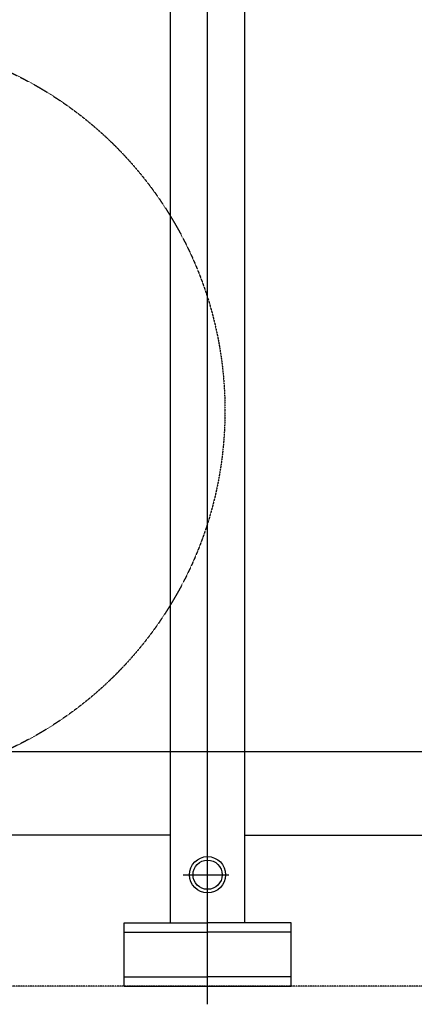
# Model space of a CAD drawing. Header units: inches. Extents: x -4968858 to -265257, y -220693 to 1871410.
# Tile 188 of 225: x -1892850 to -1892468, y 1196424 to 1197377. Entities that reach past the tile are written whole.
import ezdxf

# ---------------------------------------------------------------- set-up
doc = ezdxf.new("R2010")
doc.units = ezdxf.units.IN
doc.header["$MEASUREMENT"] = 0
for name, pattern in [('CENTER', [2, 1.25, -0.25, 0.25, -0.25]), ('CONTINOUS', [0]), ('DASHED2', [0.375, 0.25, -0.125]), ('HIDDEN', [0.375, 0.25, -0.125])]:
    doc.linetypes.add(name, pattern=pattern)
doc.layers.add('GRID', color=8, linetype='Continuous')
doc.layers.add('IPB', color=6, linetype='Continuous')

# ---------------------------------------------------------------- blocks, each defined once
blk = doc.blocks.new('UTCOMBINE')
at = {"color": 6}
for p, q in [((-709397.1, 44536.22, 0), (-709397.1, 42926.93, 0)), ((-709478.1, 44518.51, 0), (-709478.1, 44457.31, 0)), ((-709316.1, 44518.51, 0), (-709478.1, 44518.51, 0)), ((-709316.1, 44518.51, 0), (-709316.1, 44457.31, 0)), ((-709478.1, 44509.51, 0), (-709397.1, 44509.51, 0)), ((-709316.1, 44509.51, 0), (-709397.1, 44509.51, 0)), ((-709478.1, 44466.31, 0), (-709397.1, 44466.31, 0)), ((-709316.1, 44466.31, 0), (-709397.1, 44466.31, 0)), ((-709478.1, 44457.31, 0), (-709397.1, 44457.31, 0)), ((-709433.1, 44457.31, 0), (-709433.1, 44029.91, 0)), ((-709316.1, 44457.31, 0), (-709397.1, 44457.31, 0)), ((-709361.1, 44457.31, 0), (-709361.1, 44029.91, 0)), ((-709373.38, 44410.78, 0), (-709417.61, 44410.78, 0)), ((-709433.1, 44372.55, 0), (-709638.72, 44372.55, 0)), ((-709361.1, 44372.55, 0), (-709155.49, 44372.55, 0)), ((-709433.1, 44029.91, 0), (-709433.1, 42927.56, 0)), ((-709433.1, 44029.91, 0), (-709433.1, 42927.56, 0)), ((-709433.1, 44029.91, 0), (-709433.1, 42927.56, 0)), ((-709433.1, 44029.91, 0), (-709433.1, 42927.56, 0)), ((-709361.1, 44029.91, 0), (-709361.1, 42927.56, 0))]:
    blk.add_line(p, q, dxfattribs=at)
at = {"color": 6, "linetype": 'DASHED2'}
blk.add_line((-710337.51, 44518.51, 0), (-708350.51, 44518.51, 0), dxfattribs=at)
at = {"color": 6, "linetype": 'CENTER'}
blk.add_line((-709397.1, 44373.62, 0), (-709397.1, 42844.98, 0), dxfattribs=at)
at = {"color": 3}
blk.add_line((-708360.82, 44291.37, 0), (-709710.82, 44291.37, 0), dxfattribs=at)
at = {"color": 6}
for radius in [17.53, 14.13]:
    blk.add_circle((-709397.1, 44410.78, 0), radius, dxfattribs=at)
at = {"layer": 'IPB', "linetype": 'HIDDEN'}
blk.add_circle((-709052.63, 43961.39, 0), 361.31, dxfattribs=at)
blk = doc.blocks.new('TFMR YARD')
at = {"layer": 'GRID', "color": 1, "rotation": 180}
blk.add_blockref('UTCOMBINE', (-795623.35, 296115.83, 0), dxfattribs=at)

msp = doc.modelspace()

# ---------------------------------------------------------------- block references
at = {"color": 1, "linetype": 'CONTINOUS', "lineweight": 15}
msp.add_blockref('TFMR YARD', (-1806442.03, 944843.99), dxfattribs=at)

doc.saveas('drawing.dxf')
